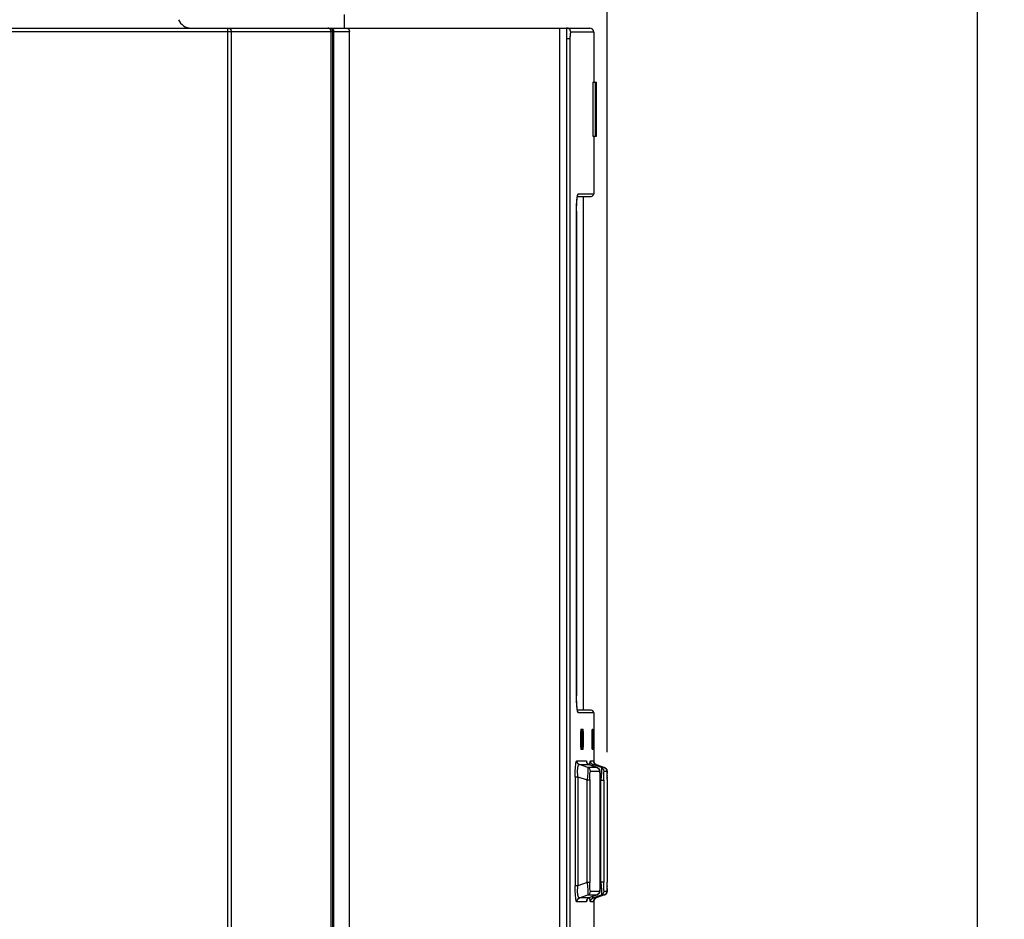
# Model space of a CAD drawing. Extents: x 0 to 841, y 0 to 594.
# Tile 25 of 66: x 392 to 428, y 333 to 367. Entities that reach past the tile are written whole.
import ezdxf

# ---------------------------------------------------------------- set-up
doc = ezdxf.new("R2010")
doc.units = 0
doc.header["$LTSCALE"] = 46.255
doc.layers.get('0').update_dxf_attribs({"linetype": 'CONTINUOUS'})
doc.styles.get("Standard").update_dxf_attribs({"font": 'txt', "width": 0.8})
doc.dimstyles.get("Standard").update_dxf_attribs({"dimtxt": 2.5, "dimasz": 2.5, "dimexe": 1.25, "dimexo": 0.625, "dimtad": 1, "dimcen": 2.5, "dimazin": 3, "dimtfac": 1, "dimtmove": 0, "dimatfit": 3})

# ---------------------------------------------------------------- blocks, each defined once
blk = doc.blocks.new('_FILLED')
at = {"color": 0, "linetype": 'BYBLOCK'}
blk.add_solid([(0, 0), (-1, 0.143), (-1, -0.143)], dxfattribs=at)
blk = doc.blocks.new('*D13')
at = {"color": 2, "linetype": 'CONTINUOUS'}
for p, q in [((303.749, 376.21), (303.749, 401.685)), ((413.249, 339.445), (413.249, 401.685)), ((303.749, 400.685), (358.499, 400.685)), ((413.249, 400.685), (358.499, 400.685))]:
    blk.add_line(p, q, dxfattribs=at)
at = {"color": 2, "linetype": 'CONTINUOUS', "xscale": 3.5, "yscale": 3.5, "zscale": 3.5, "rotation": 180}
blk.add_blockref('_FILLED', (303.749, 400.685), dxfattribs=at)
at = {"color": 2, "linetype": 'CONTINUOUS', "xscale": 3.5, "yscale": 3.5, "zscale": 3.5}
blk.add_blockref('_FILLED', (413.249, 400.685), dxfattribs=at)
at = {"color": 5, "linetype": 'CONTINUOUS', "width": 0.8}
blk.add_text('219', height=3.5, dxfattribs=at).set_placement((350.035, 401.56))
blk = doc.blocks.new('*D14')
at = {"color": 2, "linetype": 'CONTINUOUS'}
for p, q in [((391.256, 387.715), (410.595, 387.715)), ((415.395, 387.715), (427.942, 387.715)), ((426.942, 387.715), (426.942, 294.215)), ((426.942, 200.715), (426.942, 294.215)), ((344.777, 200.715), (427.942, 200.715))]:
    blk.add_line(p, q, dxfattribs=at)
at = {"color": 2, "linetype": 'CONTINUOUS', "xscale": 3.5, "yscale": 3.5, "zscale": 3.5}
for p, rotation in [((426.942, 387.715), 90), ((426.942, 200.715), 270)]:
    blk.add_blockref('_FILLED', p, dxfattribs=dict(at, rotation=rotation))
at = {"color": 5, "linetype": 'CONTINUOUS', "width": 0.8}
blk.add_text('374', height=3.5, rotation=90, dxfattribs=at).set_placement((426.067, 286.726))

msp = doc.modelspace()

# ---------------------------------------------------------------- linework, layer by layer
at = {"color": 7, "linetype": 'CONTINUOUS'}
for p, q in [((403.524, 366.722), (403.524, 366.222)), ((305.893, 366.222), (412.604, 366.222)), ((403.036, 247.347), (403.036, 366.097)), ((403.716, 247.347), (403.716, 366.097)), ((411.505, 254.096), (411.505, 366.222)), ((411.747, 366.222), (411.747, 301.472)), ((412.754, 366.072), (412.754, 364.222)), ((412.714, 364.222), (412.714, 362.222)), ((412.714, 364.222), (412.854, 364.222)), ((412.814, 362.222), (412.814, 364.222)), ((412.854, 362.222), (412.854, 364.222)), ((412.714, 362.222), (412.854, 362.222)), ((412.754, 362.222), (412.754, 360.097)), ((412.15, 359.997), (412.654, 359.997)), ((412.379, 340.997), (412.379, 359.997)), ((412.12, 359.447), (412.12, 341.523)), ((412.654, 340.997), (412.15, 340.997)), ((412.754, 340.897), (412.754, 339.082)), ((412.278, 340.297), (412.361, 340.297)), ((412.691, 340.297), (412.719, 340.297)), ((412.27, 340.197), (412.27, 339.647)), ((412.318, 340.197), (412.318, 339.647)), ((412.369, 339.647), (412.369, 340.197)), ((412.688, 340.197), (412.688, 339.647)), ((412.721, 339.647), (412.721, 340.197)), ((412.361, 339.547), (412.278, 339.547)), ((412.719, 339.547), (412.691, 339.547)), ((412.225, 338.986), (412.578, 338.986)), ((412.54, 338.875), (412.225, 338.986)), ((412.578, 338.986), (412.875, 338.876)), ((412.877, 338.875), (412.579, 338.986)), ((412.728, 338.986), (412.845, 338.986)), ((413.036, 338.876), (412.728, 338.986)), ((412.756, 339.075), (412.754, 339.082)), ((412.845, 338.986), (413.147, 338.876)), ((412.882, 338.873), (412.877, 338.875)), ((413.158, 338.871), (413.151, 338.874)), ((413.166, 338.867), (413.158, 338.871)), ((413.172, 338.864), (413.165, 338.868)), ((413.179, 338.86), (413.172, 338.864)), ((413.185, 338.855), (413.178, 338.86)), ((413.19, 338.851), (413.184, 338.856)), ((413.195, 338.847), (413.19, 338.851)), ((413.2, 338.842), (413.195, 338.847)), ((413.205, 338.838), (413.2, 338.843)), ((413.209, 338.833), (413.204, 338.838)), ((413.213, 338.828), (413.209, 338.833)), ((413.243, 338.764), (413.242, 338.768)), ((413.243, 338.761), (413.243, 338.765)), ((413.244, 338.759), (413.243, 338.762)), ((413.244, 338.756), (413.244, 338.759)), ((413.244, 338.754), (413.244, 338.757)), ((413.245, 338.752), (413.244, 338.754)), ((413.245, 338.75), (413.245, 338.752)), ((413.245, 338.748), (413.245, 338.75)), ((413.245, 338.746), (413.245, 338.748)), ((413.245, 338.744), (413.245, 338.746)), ((413.246, 338.743), (413.245, 338.745)), ((412.992, 338.545), (412.991, 338.578)), ((412.993, 338.51), (412.992, 338.545)), ((412.994, 338.473), (412.993, 338.51)), ((412.994, 338.435), (412.994, 338.473)), ((412.994, 338.398), (412.994, 338.435)), ((412.994, 334.61), (412.994, 338.398)), ((413.246, 338.741), (413.246, 338.743)), ((413.246, 338.74), (413.246, 338.742)), ((413.246, 338.737), (413.246, 338.74)), ((413.246, 338.735), (413.246, 338.738)), ((413.246, 338.73), (413.246, 338.737)), ((413.246, 338.728), (413.246, 338.732)), ((413.246, 338.725), (413.246, 338.729)), ((413.247, 338.718), (413.246, 338.725)), ((413.247, 338.71), (413.247, 338.718)), ((413.247, 338.698), (413.247, 338.711)), ((413.248, 338.674), (413.247, 338.698)), ((413.248, 338.641), (413.247, 338.678)), ((413.248, 338.557), (413.248, 338.642)), ((413.249, 338.436), (413.248, 338.579)), ((413.249, 338.436), (413.249, 334.639)), ((412.992, 334.501), (412.993, 334.536)), ((412.993, 334.536), (412.994, 334.572)), ((412.994, 334.572), (412.994, 334.61)), ((413.247, 334.366), (413.248, 334.406)), ((413.248, 334.483), (413.249, 334.639)), ((413.248, 334.406), (413.248, 334.483)), ((412.225, 334.058), (412.54, 334.169)), ((412.578, 334.058), (412.225, 334.058)), ((412.875, 334.168), (412.578, 334.058)), ((412.877, 334.169), (412.579, 334.058)), ((412.728, 334.058), (413.036, 334.168)), ((412.845, 334.058), (412.728, 334.058)), ((412.776, 334.006), (412.78, 334.012)), ((412.78, 334.011), (412.784, 334.016)), ((412.784, 334.016), (412.789, 334.021)), ((412.789, 334.021), (412.794, 334.026)), ((412.794, 334.026), (412.799, 334.031)), ((412.799, 334.031), (412.805, 334.035)), ((412.805, 334.035), (412.811, 334.04)), ((412.811, 334.04), (412.817, 334.044)), ((412.817, 334.044), (412.824, 334.048)), ((412.824, 334.048), (412.832, 334.052)), ((413.147, 334.168), (412.845, 334.058)), ((413.246, 334.31), (413.246, 334.313)), ((413.246, 334.305), (413.246, 334.31)), ((413.247, 334.345), (413.247, 334.366)), ((413.247, 334.332), (413.247, 334.345)), ((413.247, 334.324), (413.247, 334.332)), ((413.247, 334.319), (413.247, 334.324)), ((412.754, 333.962), (412.755, 333.966)), ((412.754, 333.962), (412.754, 331.446)), ((412.755, 333.965), (412.756, 333.97)), ((412.756, 333.969), (412.758, 333.974)), ((412.758, 333.974), (412.76, 333.978)), ((412.76, 333.978), (412.762, 333.983)), ((412.762, 333.982), (412.764, 333.987)), ((412.764, 333.987), (412.767, 333.992)), ((412.767, 333.991), (412.77, 333.997)), ((412.769, 333.996), (412.773, 334.002)), ((412.773, 334.001), (412.776, 334.007))]:
    msp.add_line(p, q, dxfattribs=at)
at = {"color": 9, "linetype": 'CONTINUOUS'}
for p, q in [((383.749, 366.097), (403.716, 366.097)), ((399.223, 247.222), (399.223, 366.222)), ((399.343, 366.097), (399.343, 247.347)), ((402.923, 366.221), (402.919, 366.222)), ((402.932, 366.22), (402.927, 366.221)), ((402.942, 366.218), (402.934, 366.22)), ((403.035, 247.347), (403.035, 366.097)), ((403.086, 366.097), (403.086, 247.347)), ((403.132, 366.097), (403.132, 247.347)), ((412.754, 366.072), (411.902, 366.072)), ((411.874, 365.822), (411.747, 365.822)), ((411.874, 365.822), (411.874, 302.557)), ((412.166, 360.046), (412.158, 360.038)), ((412.18, 360.097), (412.166, 360.046)), ((412.18, 360.097), (412.754, 360.097)), ((412.119, 359.447), (412.122, 359.646)), ((412.119, 341.547), (412.119, 359.447)), ((412.12, 359.447), (412.119, 359.447)), ((412.119, 341.547), (412.12, 341.547)), ((412.122, 341.349), (412.119, 341.547)), ((412.131, 341.166), (412.122, 341.349)), ((412.18, 340.897), (412.162, 340.928)), ((412.754, 340.897), (412.18, 340.897)), ((412.369, 340.197), (412.318, 340.197)), ((412.721, 340.197), (412.688, 340.197)), ((412.318, 339.647), (412.369, 339.647)), ((412.688, 339.647), (412.721, 339.647)), ((412.127, 339.127), (412.48, 339.127)), ((412.48, 339.127), (412.492, 339.097)), ((412.63, 339.127), (412.747, 339.127)), ((412.747, 339.127), (412.748, 339.111)), ((412.492, 339.097), (412.496, 339.066)), ((412.875, 338.876), (412.54, 338.875)), ((412.578, 338.986), (412.578, 338.986)), ((412.794, 339.018), (412.845, 338.986)), ((412.876, 338.875), (412.875, 338.876)), ((413.147, 338.876), (413.036, 338.876)), ((412.067, 338.537), (412.165, 338.537)), ((412.067, 338.537), (412.067, 334.507)), ((412.165, 338.537), (412.165, 334.507)), ((412.165, 338.537), (412.509, 338.417)), ((412.509, 338.417), (412.607, 338.417)), ((412.509, 334.627), (412.509, 338.417)), ((412.607, 338.417), (412.607, 334.627)), ((412.973, 338.734), (412.638, 338.734)), ((412.994, 338.421), (413.022, 338.411)), ((412.994, 338.398), (412.994, 338.398)), ((412.994, 334.646), (412.994, 338.398)), ((413.022, 338.411), (413.121, 338.411)), ((413.022, 334.633), (413.022, 338.411)), ((413.121, 338.411), (413.121, 334.633)), ((413.246, 338.735), (413.134, 338.735)), ((413.248, 338.647), (413.248, 338.639)), ((413.248, 338.597), (413.248, 338.588)), ((413.248, 338.535), (413.249, 338.467)), ((412.165, 334.507), (412.067, 334.507)), ((412.509, 334.627), (412.165, 334.507)), ((412.607, 334.627), (412.509, 334.627)), ((412.994, 334.646), (412.994, 334.646)), ((413.022, 334.633), (412.994, 334.623)), ((413.121, 334.633), (413.022, 334.633)), ((413.248, 334.507), (413.248, 334.483)), ((412.54, 334.169), (412.875, 334.168)), ((412.578, 334.058), (412.578, 334.058)), ((412.638, 334.309), (412.973, 334.309)), ((412.794, 334.026), (412.759, 333.977)), ((412.845, 334.058), (412.794, 334.027)), ((412.875, 334.168), (412.876, 334.169)), ((413.036, 334.168), (413.147, 334.168)), ((413.134, 334.309), (413.246, 334.309)), ((413.199, 334.2), (413.147, 334.168)), ((412.48, 333.917), (412.127, 333.917)), ((412.747, 333.917), (412.63, 333.917)), ((412.759, 333.977), (412.747, 333.917)), ((412.748, 333.933), (412.747, 333.917))]:
    msp.add_line(p, q, dxfattribs=at)
for points in [[(399.223, 366.222), (399.23, 366.222), (399.238, 366.221), (399.246, 366.219), (399.254, 366.218), (399.261, 366.215), (399.269, 366.212), (399.276, 366.209), (399.283, 366.205), (399.29, 366.201), (399.296, 366.196), (399.302, 366.191), (399.308, 366.185), (399.313, 366.179), (399.318, 366.173), (399.323, 366.166), (399.327, 366.159), (399.331, 366.152), (399.334, 366.145), (399.337, 366.137), (399.339, 366.129), (399.341, 366.121), (399.342, 366.113), (399.343, 366.105), (399.343, 366.097)], [(403.035, 366.097), (403.035, 366.105), (403.034, 366.113), (403.033, 366.12), (403.031, 366.128), (403.029, 366.136), (403.026, 366.143), (403.023, 366.15), (403.02, 366.157), (403.016, 366.164), (403.011, 366.17), (403.006, 366.177), (403.001, 366.182), (402.996, 366.188), (402.99, 366.193), (402.984, 366.198), (402.977, 366.202), (402.971, 366.206), (402.964, 366.21), (402.956, 366.213), (402.949, 366.216), (402.942, 366.218)], [(403.008, 366.222), (403.016, 366.222), (403.024, 366.221), (403.032, 366.22), (403.039, 366.218), (403.047, 366.216), (403.054, 366.213), (403.061, 366.21), (403.068, 366.206), (403.075, 366.202), (403.081, 366.198), (403.087, 366.193), (403.093, 366.188), (403.099, 366.182), (403.104, 366.177), (403.109, 366.17), (403.113, 366.164), (403.117, 366.157), (403.121, 366.15), (403.124, 366.143), (403.126, 366.136), (403.129, 366.128), (403.13, 366.12), (403.131, 366.113), (403.132, 366.105), (403.132, 366.097)], [(403.008, 366.222), (403.013, 366.222), (403.018, 366.221), (403.023, 366.22), (403.028, 366.218), (403.033, 366.215), (403.038, 366.212), (403.043, 366.209), (403.047, 366.205), (403.051, 366.201), (403.055, 366.196), (403.059, 366.191), (403.063, 366.185), (403.067, 366.179), (403.07, 366.173), (403.073, 366.166), (403.076, 366.159), (403.078, 366.152), (403.08, 366.145), (403.082, 366.137), (403.083, 366.129), (403.084, 366.121), (403.085, 366.113), (403.086, 366.105), (403.086, 366.097)], [(411.75, 366.219), (411.748, 366.216), (411.747, 366.212)], [(411.753, 366.222), (411.751, 366.221), (411.75, 366.219)], [(411.902, 366.072), (411.901, 366.083), (411.9, 366.094), (411.898, 366.105), (411.895, 366.116), (411.892, 366.127), (411.887, 366.137), (411.882, 366.147), (411.876, 366.156), (411.869, 366.165), (411.862, 366.174), (411.854, 366.182), (411.846, 366.189), (411.837, 366.196), (411.827, 366.202), (411.817, 366.207), (411.807, 366.212), (411.797, 366.215), (411.786, 366.218), (411.775, 366.22), (411.764, 366.221), (411.753, 366.222)], [(411.902, 366.072), (411.9, 366.071), (411.899, 366.07), (411.897, 366.068), (411.895, 366.065), (411.894, 366.061), (411.892, 366.057), (411.891, 366.051), (411.889, 366.045), (411.888, 366.038), (411.887, 366.031), (411.885, 366.022), (411.884, 366.013), (411.883, 366.004), (411.882, 365.993), (411.88, 365.982), (411.879, 365.971), (411.878, 365.959), (411.878, 365.947), (411.877, 365.934), (411.876, 365.921), (411.876, 365.907), (411.875, 365.893), (411.875, 365.879), (411.874, 365.865), (411.874, 365.851), (411.874, 365.836), (411.874, 365.822)], [(412.122, 359.646), (412.131, 359.828), (412.145, 359.973)], [(412.145, 359.973), (412.162, 360.066), (412.18, 360.097)], [(412.162, 340.928), (412.145, 341.021), (412.131, 341.166)], [(412.158, 340.955), (412.167, 340.946), (412.18, 340.897)], [(412.067, 338.537), (412.07, 338.728), (412.078, 338.891), (412.091, 339.018), (412.108, 339.098), (412.127, 339.127)], [(412.225, 338.986), (412.173, 339.018), (412.139, 339.067), (412.127, 339.127)], [(412.48, 339.127), (412.492, 339.067), (412.527, 339.018), (412.578, 338.986)], [(412.612, 338.974), (412.614, 339.016), (412.621, 339.098), (412.63, 339.127)], [(412.728, 338.986), (412.677, 339.017), (412.642, 339.067), (412.63, 339.127)], [(412.747, 339.127), (412.759, 339.067), (412.793, 339.018)], [(412.165, 338.537), (412.16, 338.622), (412.157, 338.7), (412.158, 338.77), (412.162, 338.832), (412.169, 338.885), (412.178, 338.928), (412.191, 338.961), (412.206, 338.981), (412.225, 338.986)], [(412.54, 338.875), (412.54, 338.847), (412.537, 338.781), (412.53, 338.68), (412.52, 338.556), (412.509, 338.417)], [(412.638, 338.734), (412.626, 338.793), (412.592, 338.843), (412.54, 338.875)], [(412.703, 338.94), (412.709, 338.968), (412.728, 338.986)], [(412.875, 338.876), (412.926, 338.844), (412.961, 338.794), (412.973, 338.735)], [(413.036, 338.876), (413.042, 338.848), (413.044, 338.781), (413.041, 338.679), (413.033, 338.553), (413.022, 338.411)], [(413.134, 338.735), (413.122, 338.794), (413.088, 338.843), (413.036, 338.876)], [(413.147, 338.876), (413.198, 338.844), (413.233, 338.794), (413.246, 338.735)], [(412.607, 338.417), (412.609, 338.543), (412.615, 338.643), (412.625, 338.71), (412.638, 338.734)], [(412.973, 338.734), (412.981, 338.709), (412.988, 338.638), (412.992, 338.531), (412.994, 338.398)], [(413.121, 338.411), (413.122, 338.541), (413.125, 338.643), (413.129, 338.71), (413.134, 338.735)], [(413.246, 338.735), (413.247, 338.709), (413.248, 338.654)], [(412.127, 333.917), (412.107, 333.947), (412.091, 334.031), (412.078, 334.161), (412.07, 334.324), (412.067, 334.507)], [(412.225, 334.058), (412.206, 334.063), (412.191, 334.083), (412.178, 334.115), (412.169, 334.159), (412.162, 334.212), (412.158, 334.273), (412.157, 334.343), (412.16, 334.422), (412.165, 334.507)], [(412.509, 334.627), (412.521, 334.484), (412.53, 334.36), (412.537, 334.26), (412.54, 334.196), (412.54, 334.169)], [(412.638, 334.309), (412.625, 334.335), (412.615, 334.404), (412.609, 334.504), (412.607, 334.627)], [(412.994, 334.646), (412.992, 334.511), (412.988, 334.403), (412.981, 334.334), (412.973, 334.309)], [(413.022, 334.633), (413.033, 334.488), (413.041, 334.361), (413.044, 334.26), (413.042, 334.195), (413.036, 334.168)], [(413.134, 334.309), (413.129, 334.335), (413.124, 334.404), (413.122, 334.507), (413.121, 334.633)], [(413.248, 334.402), (413.247, 334.334), (413.246, 334.309)], [(412.127, 333.917), (412.138, 333.976), (412.173, 334.025), (412.225, 334.058)], [(412.578, 334.058), (412.527, 334.027), (412.493, 333.977), (412.48, 333.917)], [(412.54, 334.169), (412.591, 334.2), (412.625, 334.249), (412.638, 334.31)], [(412.63, 333.917), (412.621, 333.947), (412.614, 334.032), (412.612, 334.07)], [(412.63, 333.917), (412.642, 333.976), (412.676, 334.025), (412.728, 334.058)], [(412.728, 334.058), (412.708, 334.078), (412.703, 334.104)], [(412.973, 334.309), (412.961, 334.251), (412.927, 334.201), (412.875, 334.168)], [(413.036, 334.168), (413.087, 334.199), (413.122, 334.249), (413.134, 334.309)], [(413.246, 334.309), (413.234, 334.25), (413.199, 334.2)], [(412.495, 333.978), (412.492, 333.946), (412.48, 333.917)]]:
    msp.add_lwpolyline(points, dxfattribs=at)
at = {"color": 7, "linetype": 'CONTINUOUS'}
for points in [[(403.036, 366.097), (403.036, 366.104), (403.035, 366.112), (403.034, 366.12), (403.032, 366.128), (403.03, 366.136), (403.027, 366.143), (403.024, 366.151), (403.02, 366.158), (403.016, 366.165), (403.011, 366.172), (403.006, 366.178), (403, 366.184), (402.994, 366.19), (402.988, 366.195), (402.981, 366.2), (402.974, 366.204), (402.967, 366.208), (402.96, 366.212), (402.952, 366.215), (402.944, 366.217), (402.936, 366.219), (402.927, 366.221), (402.919, 366.222), (402.911, 366.222)], [(403.591, 366.222), (403.599, 366.222), (403.606, 366.221), (403.614, 366.22), (403.622, 366.218), (403.629, 366.216), (403.637, 366.213), (403.644, 366.21), (403.651, 366.206), (403.658, 366.202), (403.664, 366.198), (403.671, 366.193), (403.676, 366.188), (403.682, 366.182), (403.687, 366.177), (403.692, 366.17), (403.696, 366.164), (403.7, 366.157), (403.704, 366.15), (403.707, 366.143), (403.71, 366.136), (403.712, 366.128), (403.714, 366.12), (403.715, 366.113), (403.716, 366.105), (403.716, 366.097)], [(412.12, 359.447), (412.12, 359.471), (412.12, 359.499), (412.12, 359.526), (412.121, 359.554), (412.121, 359.581), (412.122, 359.608), (412.122, 359.634), (412.123, 359.66), (412.124, 359.686), (412.125, 359.711), (412.126, 359.736), (412.128, 359.76), (412.129, 359.784), (412.13, 359.806), (412.132, 359.829), (412.133, 359.85), (412.135, 359.869), (412.136, 359.887), (412.138, 359.903), (412.139, 359.918), (412.141, 359.932), (412.142, 359.944), (412.144, 359.956), (412.145, 359.966), (412.146, 359.976), (412.148, 359.985), (412.149, 359.994), (412.15, 360.001), (412.152, 360.008), (412.153, 360.014), (412.154, 360.02), (412.155, 360.025), (412.156, 360.029), (412.157, 360.033), (412.158, 360.036), (412.158, 360.038), (412.159, 360.04), (412.159, 360.042), (412.16, 360.043), (412.16, 360.043), (412.16, 360.043)], [(412.16, 340.951), (412.16, 340.951), (412.16, 340.951), (412.16, 340.951), (412.159, 340.953), (412.158, 340.955), (412.158, 340.957), (412.157, 340.96), (412.156, 340.964), (412.155, 340.968), (412.154, 340.973), (412.153, 340.979), (412.152, 340.986), (412.15, 340.993), (412.149, 341.001), (412.148, 341.01), (412.146, 341.02), (412.145, 341.03), (412.143, 341.042), (412.142, 341.056), (412.14, 341.07), (412.138, 341.086), (412.137, 341.104), (412.135, 341.123), (412.133, 341.144), (412.132, 341.165), (412.13, 341.187), (412.129, 341.21), (412.128, 341.234), (412.126, 341.258), (412.125, 341.282), (412.124, 341.308), (412.123, 341.333), (412.122, 341.36), (412.122, 341.386), (412.121, 341.413), (412.121, 341.44), (412.12, 341.468), (412.12, 341.495), (412.12, 341.523)], [(412.278, 340.297), (412.274, 340.283), (412.271, 340.247), (412.27, 340.197)], [(412.318, 340.197), (412.317, 340.246), (412.315, 340.284), (412.311, 340.297)], [(412.369, 340.197), (412.368, 340.247), (412.365, 340.283), (412.361, 340.297)], [(412.691, 340.297), (412.69, 340.283), (412.689, 340.247), (412.688, 340.197)], [(412.721, 340.197), (412.721, 340.247), (412.72, 340.283), (412.719, 340.297)], [(412.27, 339.647), (412.271, 339.596), (412.274, 339.561), (412.278, 339.547)], [(412.311, 339.547), (412.315, 339.56), (412.317, 339.598), (412.318, 339.647)], [(412.361, 339.547), (412.365, 339.561), (412.368, 339.596), (412.369, 339.647)], [(412.688, 339.647), (412.689, 339.597), (412.69, 339.56), (412.691, 339.547)], [(412.719, 339.547), (412.72, 339.56), (412.721, 339.597), (412.721, 339.647)], [(412.845, 338.986), (412.839, 338.988), (412.831, 338.992), (412.823, 338.996), (412.816, 339.001), (412.809, 339.005), (412.802, 339.01), (412.797, 339.015), (412.791, 339.02), (412.786, 339.026), (412.782, 339.031), (412.777, 339.036), (412.773, 339.041), (412.77, 339.047), (412.767, 339.052), (412.764, 339.057), (412.762, 339.061), (412.76, 339.066), (412.758, 339.07), (412.756, 339.075), (412.755, 339.079), (412.753, 339.083), (412.752, 339.086), (412.751, 339.09), (412.751, 339.093), (412.75, 339.095), (412.75, 339.097), (412.749, 339.1), (412.749, 339.102), (412.749, 339.104), (412.748, 339.105), (412.748, 339.107), (412.748, 339.108), (412.748, 339.109), (412.748, 339.11), (412.748, 339.11), (412.748, 339.11), (412.748, 339.111)], [(412.578, 338.986), (412.572, 338.988), (412.564, 338.992), (412.556, 338.997), (412.548, 339.002), (412.541, 339.007), (412.534, 339.012), (412.528, 339.017), (412.523, 339.023), (412.518, 339.028), (412.514, 339.033), (412.511, 339.038), (412.508, 339.042), (412.505, 339.046), (412.503, 339.05), (412.501, 339.054), (412.499, 339.057), (412.498, 339.06), (412.497, 339.063), (412.496, 339.065), (412.495, 339.067), (412.494, 339.069), (412.494, 339.071), (412.494, 339.072), (412.494, 339.072), (412.494, 339.072)], [(412.991, 338.578), (412.991, 338.594), (412.99, 338.609), (412.989, 338.625), (412.988, 338.639), (412.988, 338.652), (412.987, 338.664), (412.986, 338.675), (412.985, 338.684), (412.985, 338.693), (412.984, 338.702), (412.983, 338.709), (412.982, 338.717), (412.981, 338.723), (412.98, 338.73), (412.979, 338.736), (412.978, 338.741), (412.977, 338.747), (412.976, 338.752), (412.975, 338.757), (412.974, 338.762), (412.973, 338.767), (412.971, 338.772), (412.97, 338.777), (412.968, 338.782), (412.966, 338.787), (412.964, 338.792), (412.961, 338.797), (412.958, 338.803), (412.955, 338.809), (412.951, 338.815), (412.947, 338.822), (412.942, 338.828), (412.936, 338.835), (412.929, 338.842), (412.923, 338.848), (412.915, 338.854), (412.908, 338.859), (412.899, 338.864), (412.891, 338.869), (412.882, 338.873)], [(413.242, 338.767), (413.241, 338.771), (413.24, 338.775), (413.239, 338.779), (413.238, 338.783), (413.236, 338.787), (413.234, 338.791), (413.233, 338.796), (413.23, 338.8), (413.228, 338.805), (413.226, 338.81), (413.223, 338.814), (413.22, 338.819), (413.216, 338.824), (413.213, 338.829)], [(413.242, 338.768), (413.241, 338.772), (413.24, 338.775), (413.239, 338.779), (413.237, 338.784), (413.236, 338.788), (413.234, 338.792), (413.232, 338.797), (413.23, 338.801), (413.228, 338.806), (413.225, 338.81), (413.222, 338.815), (413.219, 338.819), (413.216, 338.824)], [(412.877, 334.169), (412.882, 334.171), (412.89, 334.175), (412.899, 334.179), (412.907, 334.184), (412.915, 334.19), (412.922, 334.195), (412.929, 334.202), (412.935, 334.208), (412.941, 334.215), (412.946, 334.221), (412.95, 334.228), (412.954, 334.234), (412.958, 334.24), (412.961, 334.245), (412.963, 334.25), (412.965, 334.255), (412.967, 334.26), (412.969, 334.265), (412.971, 334.27), (412.972, 334.275), (412.973, 334.279), (412.975, 334.284), (412.976, 334.289), (412.977, 334.294), (412.978, 334.299), (412.979, 334.304), (412.98, 334.31), (412.981, 334.316), (412.981, 334.322), (412.982, 334.328), (412.983, 334.335), (412.984, 334.342), (412.984, 334.35), (412.985, 334.358), (412.986, 334.366), (412.987, 334.376), (412.987, 334.386), (412.988, 334.397), (412.989, 334.409), (412.989, 334.423), (412.99, 334.437), (412.991, 334.453), (412.991, 334.469), (412.992, 334.501)], [(412.494, 333.972), (412.494, 333.972), (412.494, 333.972), (412.494, 333.972), (412.494, 333.973), (412.494, 333.974), (412.495, 333.976), (412.496, 333.978), (412.497, 333.981), (412.498, 333.984), (412.499, 333.987), (412.501, 333.99), (412.503, 333.994), (412.505, 333.997), (412.508, 334.002), (412.511, 334.006), (412.514, 334.011), (412.518, 334.016), (412.523, 334.021), (412.528, 334.026), (412.534, 334.032), (412.541, 334.037), (412.548, 334.042), (412.556, 334.047), (412.564, 334.051), (412.572, 334.055), (412.578, 334.058)], [(412.832, 334.052), (412.84, 334.056), (412.845, 334.058)], [(413.151, 334.169), (413.158, 334.173), (413.165, 334.176), (413.171, 334.18), (413.178, 334.183), (413.183, 334.187), (413.189, 334.192), (413.194, 334.196), (413.199, 334.2), (413.203, 334.205), (413.207, 334.209), (413.211, 334.214), (413.215, 334.218), (413.218, 334.223), (413.221, 334.227), (413.224, 334.232), (413.227, 334.236), (413.229, 334.241), (413.231, 334.245), (413.233, 334.249), (413.235, 334.253), (413.237, 334.258), (413.238, 334.262), (413.239, 334.266), (413.24, 334.269), (413.241, 334.273), (413.242, 334.276), (413.243, 334.28), (413.243, 334.282), (413.244, 334.285), (413.244, 334.287), (413.244, 334.29), (413.245, 334.292), (413.245, 334.294), (413.245, 334.296), (413.245, 334.298), (413.245, 334.3), (413.246, 334.301), (413.246, 334.303), (413.246, 334.305)], [(413.246, 334.313), (413.246, 334.315), (413.247, 334.319)], [(412.748, 333.933), (412.748, 333.933), (412.748, 333.933), (412.748, 333.934), (412.748, 333.934), (412.748, 333.935), (412.748, 333.935), (412.748, 333.936), (412.748, 333.938), (412.749, 333.939), (412.749, 333.941), (412.749, 333.943), (412.749, 333.945), (412.75, 333.947), (412.75, 333.95), (412.751, 333.952), (412.752, 333.955), (412.753, 333.959), (412.754, 333.962)]]:
    msp.add_lwpolyline(points, dxfattribs=at)
for centre, radius, start, end in [((397.858, 366.722), 0.5, 202.5, 270), ((412.604, 366.072), 0.15, 0, 90), ((412.654, 360.097), 0.1, 270.0001, 360), ((412.654, 340.897), 0.1, 0, 89.9999)]:
    msp.add_arc(centre, radius, start, end, dxfattribs=at)

# ---------------------------------------------------------------- dimensions: what is measured, and where the dimension line sits
at = {"color": 2, "linetype": 'CONTINUOUS'}
for base, p1, p2, angle, picture, middle in [((303.749, 400.685), (413.249, 339.445), (303.749, 376.21), 180, '*D13', (354.235, 403.31)), ((426.942, 200.715), (391.256, 387.715), (344.777, 200.715), 270, '*D14', (424.317, 290.926))]:
    dim = msp.add_linear_dim(base=base, p1=p1, p2=p2, angle=angle, dimstyle='Standard', dxfattribs=at)
    dim.commit()
    dim.dimension.update_dxf_attribs({"geometry": picture, "text_midpoint": middle, "dimtype": 128})

doc.saveas('drawing.dxf')
